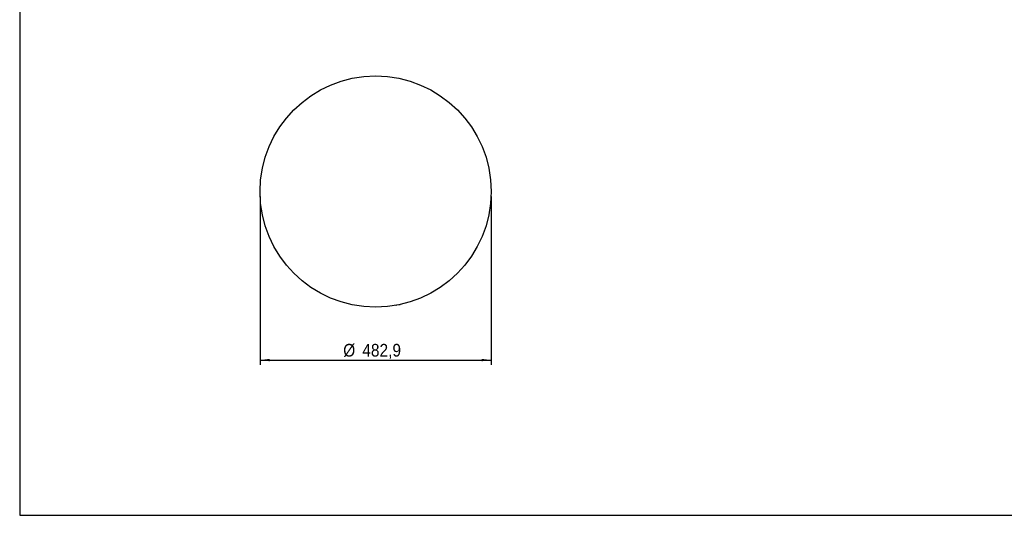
# Model space of a CAD drawing. Header units: millimetres. Extents: x 28 to 4128, y 24 to 2894.
# Tile 1 of 32: x 28 to 2084, y 24 to 1060. Entities that reach past the tile are written whole.
import ezdxf

# ---------------------------------------------------------------- set-up
doc = ezdxf.new("R2010")
doc.units = ezdxf.units.MM
doc.header["$LTSCALE"] = 10
doc.linetypes.add('SLD-Solido', pattern=[0])
doc.layers.add('QUOTE', color=1, linetype='SLD-Solido')
doc.layers.add('SCHIZZI', color=9, linetype='Continuous')
doc.styles.add('SLDTEXTSTYLE0', font='Gothic.ttf', dxfattribs={"width": 0.913})
doc.dimstyles.new('SLDDIMSTYLE1', dxfattribs={"dimtxt": 26.458333, "dimasz": 20, "dimexe": 0, "dimexo": 0.0625, "dimgap": 6.614583, "dimtad": 1, "dimdec": 1, "dimrnd": 1e-09, "dimzin": 12, "dimdsep": 46, "dimtxsty": 'SLDTEXTSTYLE0', "dimsah": 1, "dimcen": 0.09, "dimadec": 0, "dimazin": 3, "dimtfac": 1, "dimtdec": 1, "dimtofl": 0, "dimtmove": 0, "dimatfit": 3, "dimfxl": 0, "dimfrac": 2, "dimtolj": 1, "dimtzin": 12, "dimarcsym": 0})

# ---------------------------------------------------------------- blocks, each defined once
blk = doc.blocks.new('_D_3')
at = {"layer": 'QUOTE'}
for p, q in [((530.1, 690.8), (530.1, 338.7)), ((1013, 690.8), (1013, 338.7)), ((530.1, 348.7), (1013, 348.7))]:
    blk.add_line(p, q, dxfattribs=at)
for points in [[(530.1, 348.7), (550.1, 346.2), (550.1, 351.2)], [(1013, 348.7), (993, 351.2), (993, 346.2)]]:
    blk.add_solid(points, dxfattribs=at)
at = {"layer": 'QUOTE', "char_height": 26.46, "attachment_point": 1, "style": 'SLDTEXTSTYLE0'}
for s, insert in [('%%c', (703.8, 382.5)), ('482,9', (743.7, 382.5))]:
    blk.add_mtext(s, dxfattribs=dict(at, insert=insert))

msp = doc.modelspace()

# ---------------------------------------------------------------- linework, layer by layer
msp.add_line((812.88, 462.97), (812.88, 462.97))
msp.add_circle((771.52, 700.84), 241.44)
for points, knots in [([(813.7, 463.11), (813.89, 463.15), (814.18, 463.2), (814.54, 463.26), (814.77, 463.31), (814.95, 463.34), (815.12, 463.37), (815.15, 463.38), (815.17, 463.38)], [0, 0, 0, 0, 0.2548235, 0.3775253, 0.500375, 0.6261568, 0.7511237, 1, 1, 1, 1]), ([(820.9, 464.51), (820.92, 464.51), (820.95, 464.52), (821.15, 464.56), (821.35, 464.6), (821.59, 464.65), (821.88, 464.71), (822.18, 464.78), (822.39, 464.82), (822.49, 464.84)], [0, 0, 0, 0, 0.2491393, 0.3740358, 0.499765, 0.6256994, 0.7501098, 0.8754984, 1, 1, 1, 1])]:
    msp.add_open_spline(points, degree=3, knots=knots)
at = {"layer": 'SCHIZZI', "color": 7}
msp.add_lwpolyline([(4128.26, 24.35), (4128.06, 2894.35), (28.26, 2894.35), (28.26, 24.35)], close=True, dxfattribs=at)

# ---------------------------------------------------------------- dimensions: what is measured, and where the dimension line sits
at = {"layer": 'QUOTE'}
dim = msp.add_linear_dim(base=(1012.96, 348.68), p1=(530.08, 700.84), p2=(1012.96, 700.84), text='%%c<>', dimstyle='SLDDIMSTYLE1', dxfattribs=at)
dim.commit()
dim.dimension.update_dxf_attribs({"geometry": '_D_3', "text_midpoint": (767.75, 348.68), "dimtype": 160})

doc.saveas('drawing.dxf')
